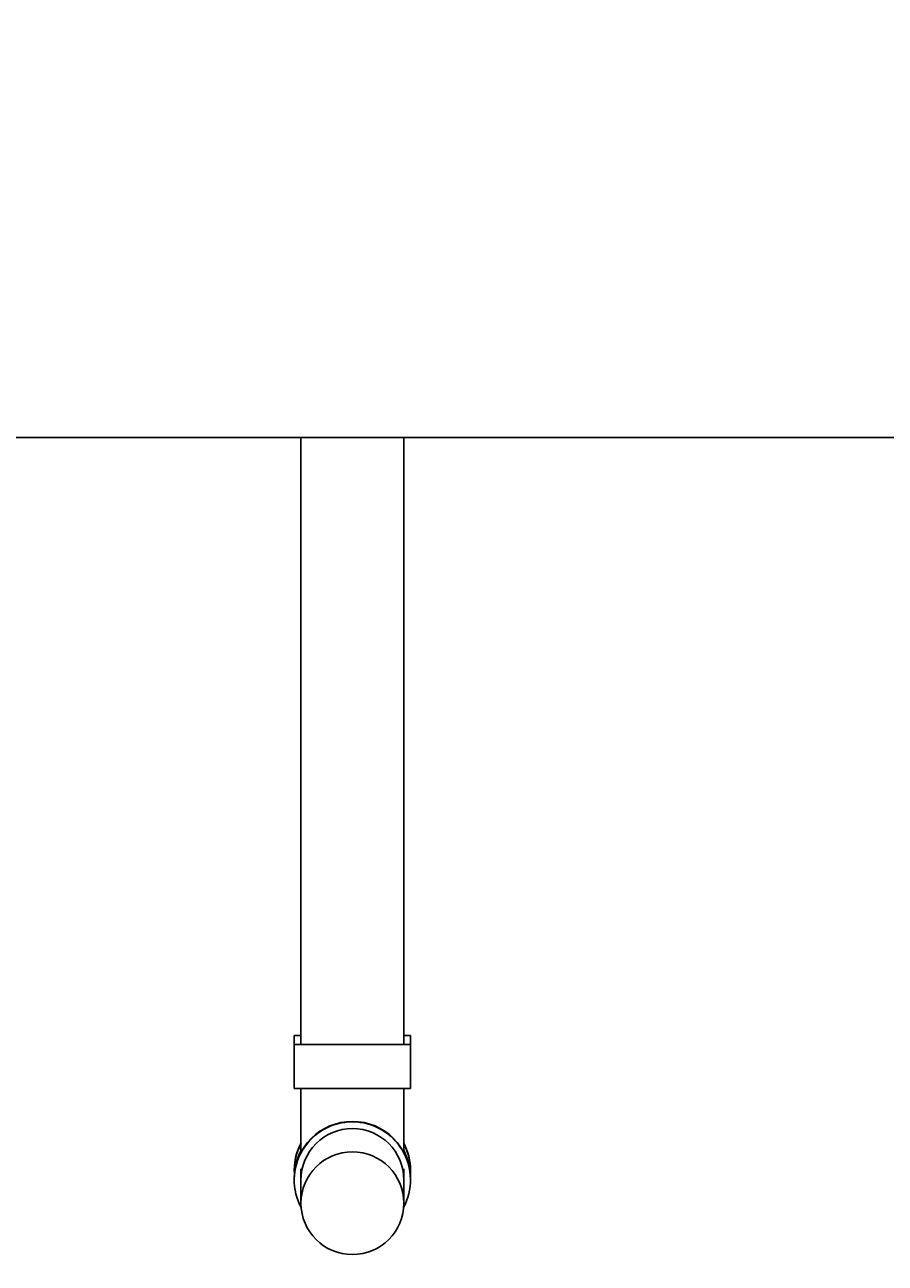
# Model space of a CAD drawing. Header units: inches. Extents: x -304 to 21107, y -311 to 413.
# Tile 6 of 62: x 250 to 279, y -64 to -22. Entities that reach past the tile are written whole.
import ezdxf

# ---------------------------------------------------------------- set-up
doc = ezdxf.new("R2010")
doc.units = ezdxf.units.IN
doc.header["$MEASUREMENT"] = 0
doc.header["$PDMODE"] = 2
doc.header["$PDSIZE"] = -10
for name, color, linetype in [('A-FLOR', 173, 'Continuous'), ('P-PIPE', 3, 'Continuous'), ('S-ANNO-DIMS-C1', 1, 'Continuous')]:
    doc.layers.add(name, color=color, linetype=linetype)
doc.styles.add('Annotative', font='romans.shx', dxfattribs={"width": 0.8, "height": 0.125})
doc.dimstyles.new('Annotative', dxfattribs={"dimscale": 0, "dimtxt": 0.125, "dimasz": 0.125, "dimexe": 0.18, "dimexo": 0.0625, "dimgap": 0.09, "dimtad": 1, "dimdec": 3, "dimzin": 3, "dimdsep": 46, "dimlunit": 4, "dimtxsty": 'Annotative', "dimcen": 0.09, "dimclrt": 2, "dimazin": 2, "dimtfac": 1, "dimtdec": 3, "dimtmove": 0, "dimatfit": 0, "dimfxl": 1, "dimtfill": 1, "dimfrac": 2, "dimtolj": 1, "dimtzin": 0, "dimarcsym": 0})

# ---------------------------------------------------------------- blocks, each defined once
blk = doc.blocks.new('Bend - PVC - Sch 40 - DWV_USACE - Standard-1094379-ELEVATION _DOOR SIDE_')
at = {"layer": 'P-PIPE'}
for p, q in [((656.476, -56.375), (656.476, -56.679)), ((656.476, -56.375), (656.697, -56.375)), ((660.215, -56.375), (660.434, -56.375)), ((660.434, -56.679), (660.434, -56.375)), ((656.476, -60.97), (656.476, -60.985)), ((660.434, -60.985), (660.434, -60.97))]:
    blk.add_line(p, q, dxfattribs=at)
for centre, major_axis, start_param, end_param in [((658.455, -60.985), (1.979, 0), 2.651543, 3.196143), ((658.455, -60.97), (-1.979, 0), 5.79308, 6.283185), ((658.455, -60.97), (1.979, 0), 0, 0.490105), ((658.455, -60.985), (1.979, 0), 6.228635, 6.773235)]:
    blk.add_ellipse(centre, major_axis=major_axis, ratio=0.999946, start_param=start_param, end_param=end_param, dxfattribs=at)
blk = doc.blocks.new('Tee Reducing Sanitary - PVC - Sch 40 - DWV - Standard-V3-ELEVATION _DOOR SIDE_')
at = {"layer": 'P-PIPE'}
for p, q in [((547.098, -56.679), (547.098, -58.179)), ((547.098, -56.679), (549.077, -56.679)), ((549.077, -56.679), (551.056, -56.679)), ((551.056, -58.179), (551.056, -56.679)), ((549.077, -58.179), (547.098, -58.179)), ((551.056, -58.179), (549.077, -58.179)), ((547.327, -60.39), (547.327, -60.384)), ((550.827, -60.384), (550.827, -60.39)), ((547.098, -61.214), (547.098, -61.229)), ((547.098, -61.281), (547.098, -61.297)), ((551.056, -61.229), (551.056, -61.214)), ((551.056, -61.297), (551.056, -61.281))]:
    blk.add_line(p, q, dxfattribs=at)
at = {"layer": 'P-PIPE', "flags": 128}
for points in [[(547.327, -60.374), (547.327, -60.318), (547.327, -60.226), (547.327, -60.131), (547.327, -60.033), (547.327, -59.932), (547.327, -59.828), (547.327, -59.722), (547.327, -59.613), (547.327, -59.502), (547.327, -59.388), (547.327, -59.273), (547.327, -59.156), (547.327, -59.037), (547.327, -58.917), (547.327, -58.796), (547.327, -58.674), (547.327, -58.551), (547.327, -58.428), (547.327, -58.304), (547.327, -58.18), (547.327, -58.179)], [(550.827, -58.179), (550.827, -58.303), (550.827, -58.427), (550.827, -58.55), (550.827, -58.673), (550.827, -58.795), (550.827, -58.916), (550.827, -59.036), (550.827, -59.155), (550.827, -59.272), (550.827, -59.387), (550.827, -59.501), (550.827, -59.612), (550.827, -59.721), (550.827, -59.827), (550.827, -59.931), (550.827, -60.032), (550.827, -60.13), (550.827, -60.225), (550.827, -60.317), (550.827, -60.374)], [(547.327, -61.068), (547.327, -61.025), (547.327, -60.973), (547.327, -60.917)], [(550.827, -60.916), (550.827, -60.972), (550.827, -61.024), (550.827, -61.068)], [(547.327, -61.282), (547.327, -61.278), (547.327, -61.27), (547.327, -61.256), (547.327, -61.237), (547.327, -61.214)], [(550.827, -61.214), (550.827, -61.237), (550.827, -61.256), (550.827, -61.27), (550.827, -61.278), (550.827, -61.282)]]:
    blk.add_lwpolyline(points, dxfattribs=at)
at = {"layer": 'P-PIPE'}
for centre, major_axis, start_param, end_param in [((549.077, -61.297), (-1.979, 0), 4.712389, 6.782964), ((549.077, -61.281), (-1.979, 0), 4.712389, 6.283185), ((549.077, -61.281), (1.979, 0), 0, 1.570796), ((549.077, -61.297), (1.979, 0), 5.783406, 7.853982), ((549.077, -61.214), (-1.979, 0), 5.793946, 6.283185), ((549.077, -61.229), (1.979, 0), 2.652408, 3.141593), ((549.077, -61.214), (1.979, 0), 0, 0.48924), ((549.077, -61.229), (-1.979, 0), 3.141593, 3.630777)]:
    blk.add_ellipse(centre, major_axis=major_axis, ratio=0.999946, start_param=start_param, end_param=end_param, dxfattribs=at)
blk = doc.blocks.new('Mechanical_Box_H_rvt-1-ELEVATION _DOOR SIDE_')
at = {"layer": 'P-PIPE', "lineweight": -3}
for p, q in [((259.327, -36), (259.327, -56.679)), ((262.827, -56.679), (262.827, -36)), ((259.327, -61.068), (259.327, -61.214)), ((262.827, -61.214), (262.827, -61.068)), ((259.327, -61.297), (259.327, -62.09)), ((262.827, -62.09), (262.827, -61.297))]:
    blk.add_line(p, q, dxfattribs=at)
for centre, major_axis, start_param, end_param in [((261.077, -61.297), (1.75, 0), 1.570796, 3.141593), ((261.077, -61.297), (1.75, 0), 0, 1.570796), ((261.077, -62.09), (-1.75, 0), 4.712389, 6.283185), ((261.077, -62.09), (-1.75, 0), 3.141593, 4.712389), ((261.077, -62.09), (1.75, 0), 3.141593, 4.712389), ((261.077, -62.09), (1.75, 0), 4.712389, 6.283185)]:
    blk.add_ellipse(centre, major_axis=major_axis, ratio=0.999946, start_param=start_param, end_param=end_param, dxfattribs=at)
for name, p in [('Bend - PVC - Sch 40 - DWV_USACE - Standard-1094379-ELEVATION _DOOR SIDE_', (-397.378, 0)), ('Tee Reducing Sanitary - PVC - Sch 40 - DWV - Standard-V3-ELEVATION _DOOR SIDE_', (-288, 0))]:
    blk.add_blockref(name, p, dxfattribs=at)
blk = doc.blocks.new('*D32')
at = {"layer": 'Defpoints', "color": 0, "transparency": 16777216}
for p in [(249.077, 0), (561.077, 0), (249.077, -149.241)]:
    blk.add_point(p, dxfattribs=at)
at = {"layer": 'S-ANNO-DIMS-C1', "color": 0, "lineweight": -2, "transparency": 16777216}
blk.add_line((549.077, -149.241), (261.077, -149.241), dxfattribs=at)
at = {"layer": 'S-ANNO-DIMS-C1', "color": 0, "transparency": 16777216}
for points in [[(261.077, -147.241), (261.077, -151.241), (249.077, -149.241)], [(549.077, -147.241), (549.077, -151.241), (561.077, -149.241)]]:
    blk.add_solid(points, dxfattribs=at)
at = {"layer": 'S-ANNO-DIMS-C1', "color": 2, "lineweight": -3, "transparency": 16777216, "insert": (405.077, -133.458), "char_height": 12, "width": 60.16471, "attachment_point": 5, "style": 'Annotative', "bg_fill": 3, "box_fill_scale": 1.25, "bg_fill_color": 256, "bg_fill_true_color": 13158600, "bg_fill_transparency": 0}
blk.add_mtext('\\A1;26\'-0"', dxfattribs=at)

msp = doc.modelspace()

# ---------------------------------------------------------------- linework, layer by layer
at = {"layer": 'A-FLOR', "lineweight": -3}
msp.add_line((2201.0774, -36), (201.0774, -36), dxfattribs=at)

# ---------------------------------------------------------------- block references
at = {"layer": 'P-PIPE', "lineweight": -3}
msp.add_blockref('Mechanical_Box_H_rvt-1-ELEVATION _DOOR SIDE_', (0, 0), dxfattribs=at)

# ---------------------------------------------------------------- next in the draw order: dimensions: what is measured, and where the dimension line sits
at = {"layer": 'S-ANNO-DIMS-C1', "lineweight": -3}
dim = msp.add_linear_dim(base=(249.0774, -149.2408), p1=(561.0774, 0), p2=(249.0774, 0), dimstyle='Annotative', override={"dimpost": '\\X', "dimse1": 1, "dimse2": 1}, dxfattribs=at)
dim.commit()
dim.dimension.update_dxf_attribs({"geometry": '*D32', "text_midpoint": (405.0774, -133.4579)})

doc.saveas('drawing.dxf')
